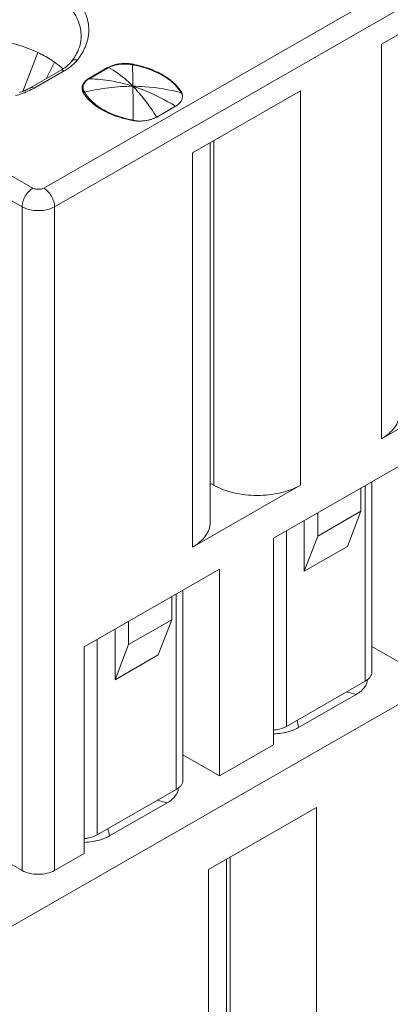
# Model space of a CAD drawing. Header units: centimetres. Extents: x -24.5 to 49.7, y -16.6 to 18.4.
# Tile 47 of 248: x -15.229 to -14.888, y -11.371 to -10.466. Entities that reach past the tile are written whole.
import ezdxf

# ---------------------------------------------------------------- set-up
doc = ezdxf.new("R2010")
doc.units = ezdxf.units.CM
doc.header["$MEASUREMENT"] = 0
doc.layers.add('layer 1', color=7, linetype='Continuous')

msp = doc.modelspace()

# ---------------------------------------------------------------- linework, layer by layer
at = {"layer": 'layer 1', "color": 1, "lineweight": 0}
msp.add_open_spline([(24.98821, 18.39808), (24.98821, 18.39808), (24.98821, -16.60193), (24.98821, -16.60193), (24.98821, -16.60193), (-24.51772, -16.60193), (-24.51772, -16.60193), (-24.51772, -16.60193), (-24.51772, 18.39808), (-24.51772, 18.39808), (-24.51772, 18.39808), (24.98821, 18.39808), (24.98821, 18.39808)], degree=3, knots=[0, 0, 0, 0, 0.25, 0.25, 0.25, 0.5, 0.5, 0.5, 0.75, 0.75, 0.75, 1, 1, 1, 1], dxfattribs=at)
at = {"layer": 'layer 1', "color": 5, "lineweight": 0}
msp.add_open_spline([(-23.26688, 17.18067), (-23.26688, 17.18067), (-23.26688, -15.60944), (-23.26688, -15.60944), (-23.26688, -15.60944), (23.98644, -15.60944), (23.98644, -15.60944)], degree=3, knots=[0, 0, 0, 0, 0.5, 0.5, 0.5, 1, 1, 1, 1], dxfattribs=at)
at = {"layer": 'layer 1', "lineweight": 9}
for points in [[(-15.1136, -11.88825), (-15.1136, -11.88825), (-7.7056, -7.63919), (-7.7056, -7.63919)], [(-7.69027, -7.64798), (-7.69027, -7.64798), (-15.09828, -11.89705), (-15.09828, -11.89705)], [(-15.01708, -11.94361), (-15.01708, -11.94361), (-7.61107, -7.6957), (-7.61107, -7.6957)], [(-7.57273, -7.75186), (-7.57273, -7.75186), (-14.96955, -11.9945), (-14.96955, -11.9945)], [(-14.93426, -12.08187), (-14.93426, -12.08187), (-7.53905, -7.84015), (-7.53905, -7.84015)], [(-14.9151, -12.1313), (-14.9151, -12.1313), (-7.52411, -7.89201), (-7.52411, -7.89201)], [(-15.2065, -10.62087), (-15.2065, -10.62087), (-13.46242, -9.62051), (-13.46242, -9.62051)], [(-13.45249, -9.63772), (-13.45249, -9.63772), (-15.19656, -10.63809), (-15.19656, -10.63809)], [(-13.25869, -10.16534), (-13.25869, -10.16534), (-15.36054, -11.37091), (-15.36054, -11.37091)], [(-14.79657, -10.43168), (-14.79657, -10.43168), (-14.89594, -10.48868), (-14.89594, -10.48868)], [(-14.89594, -10.85132), (-14.89594, -10.85132), (-14.89594, -10.48868), (-14.89594, -10.48868)], [(-15.42885, -10.49904), (-15.42885, -10.49904), (-15.21644, -10.62087), (-15.21644, -10.62087)], [(-15.21206, -10.49625), (-15.21206, -10.49625), (-15.22582, -10.53201), (-15.22582, -10.53201)], [(-15.19673, -10.50504), (-15.19673, -10.50504), (-15.20432, -10.52038), (-15.20432, -10.52038)], [(-15.18113, -10.50461), (-15.18024, -10.5035), (-15.17939, -10.50235), (-15.1786, -10.50116)], [(-15.12691, -10.50667), (-15.12872, -10.50645), (-15.13055, -10.50636), (-15.13237, -10.50639)], [(-15.12486, -10.50764), (-15.12558, -10.5075), (-15.1263, -10.50738), (-15.12702, -10.50728)], [(-15.12476, -10.50698), (-15.12547, -10.50686), (-15.12619, -10.50675), (-15.12691, -10.50667)], [(-15.12474, -10.51305), (-15.12477, -10.51125), (-15.12481, -10.50944), (-15.12486, -10.50764)], [(-15.12408, -10.50779), (-15.12434, -10.50774), (-15.1246, -10.50769), (-15.12486, -10.50764)], [(-15.12393, -10.50714), (-15.1242, -10.50709), (-15.12448, -10.50703), (-15.12476, -10.50698)], [(-15.12393, -10.50714), (-15.12393, -10.50714), (-15.12393, -10.50764), (-15.12393, -10.50764)], [(-15.21886, -10.52872), (-15.21886, -10.52872), (-15.19119, -10.51285), (-15.19119, -10.51285)], [(-15.1877, -10.51319), (-15.1877, -10.51319), (-15.21536, -10.52906), (-15.21536, -10.52906)], [(-15.19119, -10.51285), (-15.19038, -10.51238), (-15.18958, -10.5119), (-15.1888, -10.51138)], [(-15.18874, -10.51142), (-15.18889, -10.51128), (-15.18903, -10.51114), (-15.18919, -10.51101)], [(-15.14774, -10.51022), (-15.14774, -10.51022), (-15.16464, -10.51991), (-15.16464, -10.51991)], [(-15.16424, -10.52007), (-15.16424, -10.52007), (-15.14783, -10.51065), (-15.14783, -10.51065)], [(-15.14706, -10.51023), (-15.14733, -10.51037), (-15.14759, -10.51052), (-15.14785, -10.51067)], [(-15.14776, -10.51023), (-15.14776, -10.51023), (-15.14783, -10.51065), (-15.14783, -10.51065)], [(-15.14724, -10.50994), (-15.14741, -10.51003), (-15.14757, -10.51012), (-15.14774, -10.51022)], [(-15.12451, -10.52733), (-15.12457, -10.52258), (-15.12465, -10.51782), (-15.12474, -10.51305)], [(-15.22637, -10.63809), (-15.22637, -10.63809), (-15.43518, -10.51832), (-15.43518, -10.51832)], [(-15.16464, -10.51991), (-15.16485, -10.52003), (-15.16506, -10.52017), (-15.16528, -10.52029)], [(-15.16424, -10.52007), (-15.16451, -10.52022), (-15.16476, -10.52037), (-15.16502, -10.52052)], [(-15.16429, -10.52054), (-15.16454, -10.52054), (-15.16478, -10.52053), (-15.16502, -10.52052)], [(-15.16464, -10.51991), (-15.16464, -10.51991), (-15.16464, -10.52052), (-15.16464, -10.52052)], [(-15.16424, -10.52052), (-15.16424, -10.52052), (-15.16424, -10.52007), (-15.16424, -10.52007)], [(-15.23261, -10.53595), (-15.23051, -10.53539), (-15.22844, -10.53476), (-15.2264, -10.53404)], [(-15.21793, -10.53045), (-15.21706, -10.53), (-15.21621, -10.52954), (-15.21536, -10.52906)], [(-15.17125, -10.52816), (-15.1713, -10.52849), (-15.17132, -10.52883), (-15.17132, -10.52917)], [(-15.1707, -10.5322), (-15.17055, -10.53257), (-15.17037, -10.53293), (-15.17017, -10.53327)], [(-15.17039, -10.52775), (-15.17041, -10.52796), (-15.17042, -10.52816), (-15.17042, -10.52837)], [(-15.17042, -10.53217), (-15.17042, -10.53217), (-15.17042, -10.52837), (-15.17042, -10.52837)], [(-15.17042, -10.52837), (-15.17042, -10.52855), (-15.17041, -10.52873), (-15.1704, -10.52891)], [(-15.17017, -10.53327), (-15.17012, -10.53337), (-15.17005, -10.53348), (-15.17, -10.53357)], [(-15.16956, -10.53357), (-15.16956, -10.53357), (-15.16956, -10.53168), (-15.16956, -10.53168)], [(-15.16956, -10.53168), (-15.16949, -10.53181), (-15.16941, -10.53194), (-15.16934, -10.53208)], [(-15.16934, -10.53208), (-15.16927, -10.53221), (-15.1692, -10.53235), (-15.16912, -10.53248)], [(-15.16912, -10.53248), (-15.16904, -10.53262), (-15.16896, -10.53276), (-15.16889, -10.53289)], [(-15.08013, -10.53329), (-15.08028, -10.53303), (-15.08044, -10.53278), (-15.08059, -10.53253)], [(-15.08027, -10.53329), (-15.08027, -10.53329), (-15.08027, -10.53218), (-15.08027, -10.53218)], [(-15.0799, -10.53371), (-15.07998, -10.53357), (-15.08006, -10.53343), (-15.08013, -10.53329)], [(-15.07946, -10.53456), (-15.0796, -10.53427), (-15.07975, -10.53399), (-15.0799, -10.53371)], [(-15.07924, -10.53451), (-15.07914, -10.53485), (-15.07908, -10.5352), (-15.07903, -10.53556)], [(-14.97048, -10.53143), (-14.97048, -10.53143), (-15.06985, -10.58843), (-15.06985, -10.58843)], [(-14.97048, -10.53143), (-14.97048, -10.53143), (-14.97048, -10.89408), (-14.97048, -10.89408)], [(-15.16447, -10.54042), (-15.164, -10.54088), (-15.16352, -10.54133), (-15.16303, -10.54178)], [(-15.08531, -10.54567), (-15.08531, -10.54567), (-15.10263, -10.5556), (-15.10263, -10.5556)], [(-15.12634, -10.55861), (-15.12453, -10.55898), (-15.1227, -10.55921), (-15.12086, -10.55931)], [(-15.12625, -10.55813), (-15.12556, -10.55827), (-15.12486, -10.55841), (-15.12417, -10.55854)], [(-15.12417, -10.55854), (-15.12417, -10.55854), (-15.12273, -10.55881), (-15.12273, -10.55881)], [(-15.12273, -10.55881), (-15.12273, -10.55881), (-15.122, -10.55896), (-15.122, -10.55896)], [(-15.12086, -10.55931), (-15.11995, -10.55936), (-15.11903, -10.55938), (-15.11812, -10.55936)], [(-15.11941, -10.55934), (-15.11941, -10.55934), (-15.11808, -10.5594), (-15.11808, -10.5594)], [(-15.05339, -10.57899), (-15.05339, -10.57899), (-15.05339, -10.92828), (-15.05339, -10.92828)], [(-15.04997, -10.57704), (-15.04997, -10.57704), (-15.04997, -10.89408), (-15.04997, -10.89408)], [(-15.06985, -10.95108), (-15.06985, -10.95108), (-15.06985, -10.58843), (-15.06985, -10.58843)], [(-15.22637, -11.24825), (-15.22637, -11.24825), (-15.22637, -10.63809), (-15.22637, -10.63809)], [(-15.19656, -10.63809), (-15.19656, -10.63809), (-15.19656, -11.24825), (-15.19656, -11.24825)], [(-14.89594, -10.85132), (-14.89594, -10.85132), (-14.79657, -10.79433), (-14.79657, -10.79433)], [(-14.8711, -10.87161), (-14.8711, -10.87161), (-14.99532, -10.94286), (-14.99532, -10.94286)], [(-15.06985, -10.95108), (-15.06985, -10.95108), (-14.97048, -10.89408), (-14.97048, -10.89408)], [(-14.91482, -10.91801), (-14.91482, -10.91801), (-14.91482, -10.89669), (-14.91482, -10.89669)], [(-14.91083, -11.07415), (-14.91083, -11.07415), (-14.91083, -10.8944), (-14.91083, -10.8944)], [(-14.90469, -11.06563), (-14.90469, -11.06563), (-14.90469, -10.89088), (-14.90469, -10.89088)], [(-14.95458, -10.94081), (-14.95458, -10.94081), (-14.91482, -10.91801), (-14.91482, -10.91801)], [(-14.95458, -10.91949), (-14.95458, -10.91949), (-14.95458, -10.94081), (-14.95458, -10.94081)], [(-14.92725, -10.95042), (-14.92725, -10.95042), (-14.91482, -10.91801), (-14.91482, -10.91801)], [(-14.967, -10.92662), (-14.967, -10.92662), (-14.967, -10.97322), (-14.967, -10.97322)], [(-14.99532, -10.94286), (-14.99532, -10.94286), (-14.99532, -11.13282), (-14.99532, -11.13282)], [(-14.98341, -10.93603), (-14.98341, -10.93603), (-14.98338, -11.11576), (-14.98338, -11.11576)], [(-14.95458, -10.94081), (-14.95458, -10.94081), (-14.967, -10.97322), (-14.967, -10.97322)], [(-14.967, -10.97322), (-14.967, -10.97322), (-14.92725, -10.95042), (-14.92725, -10.95042)], [(-15.04501, -10.97137), (-15.04501, -10.97137), (-15.16923, -11.04261), (-15.16923, -11.04261)], [(-15.04501, -11.16132), (-15.04501, -11.16132), (-15.04501, -10.97137), (-15.04501, -10.97137)], [(-15.08874, -11.01776), (-15.08874, -11.01776), (-15.08874, -10.99645), (-15.08874, -10.99645)], [(-15.08474, -11.1739), (-15.08474, -11.1739), (-15.08474, -10.99415), (-15.08474, -10.99415)], [(-15.0786, -11.16538), (-15.0786, -11.16538), (-15.0786, -10.99063), (-15.0786, -10.99063)], [(-15.12849, -11.04056), (-15.12849, -11.04056), (-15.08874, -11.01776), (-15.08874, -11.01776)], [(-15.12849, -11.01924), (-15.12849, -11.01924), (-15.12849, -11.04056), (-15.12849, -11.04056)], [(-15.10116, -11.05017), (-15.10116, -11.05017), (-15.08874, -11.01776), (-15.08874, -11.01776)], [(-15.14091, -11.02637), (-15.14091, -11.02637), (-15.14091, -11.07297), (-15.14091, -11.07297)], [(-15.16923, -11.04261), (-15.16923, -11.04261), (-15.16923, -11.23257), (-15.16923, -11.23257)], [(-15.15733, -11.03578), (-15.15733, -11.03578), (-15.15729, -11.21551), (-15.15729, -11.21551)], [(-15.12849, -11.04056), (-15.12849, -11.04056), (-15.14091, -11.07297), (-15.14091, -11.07297)], [(-14.8711, -11.06157), (-14.8711, -11.06157), (-14.90469, -11.0423), (-14.90469, -11.0423)], [(-15.14091, -11.07297), (-15.14091, -11.07297), (-15.10116, -11.05017), (-15.10116, -11.05017)], [(-14.98338, -11.11576), (-14.98338, -11.11576), (-14.91087, -11.07417), (-14.91087, -11.07417)], [(-14.91915, -11.08639), (-14.91915, -11.08639), (-14.97212, -11.11677), (-14.97212, -11.11677)], [(-14.91915, -11.08639), (-14.92216, -11.08556), (-14.92518, -11.08475), (-14.92821, -11.08399)], [(-14.97212, -11.11677), (-14.97262, -11.11453), (-14.97313, -11.11229), (-14.97365, -11.11005)], [(-14.99531, -11.12265), (-14.9928, -11.12259), (-14.9903, -11.12236), (-14.98782, -11.12198)], [(-14.99532, -11.13282), (-14.99532, -11.13282), (-15.04501, -11.16132), (-15.04501, -11.16132)], [(-15.0786, -11.14205), (-15.0786, -11.14205), (-15.04501, -11.16132), (-15.04501, -11.16132)], [(-15.15729, -11.21551), (-15.15729, -11.21551), (-15.08478, -11.17393), (-15.08478, -11.17393)], [(-15.09306, -11.18614), (-15.09306, -11.18614), (-15.14603, -11.21652), (-15.14603, -11.21652)], [(-15.09306, -11.18614), (-15.09607, -11.1853), (-15.09909, -11.1845), (-15.10212, -11.18374)], [(-14.95557, -11.19043), (-14.95557, -11.19043), (-15.05495, -11.24744), (-15.05495, -11.24744)], [(-14.95557, -11.19043), (-14.95557, -11.19043), (-14.95557, -11.6682), (-14.95557, -11.6682)], [(-15.22637, -11.24825), (-15.22637, -11.24825), (-15.28849, -11.21262), (-15.28849, -11.21262)], [(-15.14603, -11.21652), (-15.14653, -11.21428), (-15.14704, -11.21204), (-15.14756, -11.2098)], [(-15.16922, -11.22241), (-15.16672, -11.22234), (-15.16421, -11.22212), (-15.16173, -11.22173)], [(-15.16923, -11.23257), (-15.16923, -11.23257), (-15.19656, -11.24825), (-15.19656, -11.24825)], [(-15.03848, -11.23799), (-15.03848, -11.23799), (-15.03848, -11.7024), (-15.03848, -11.7024)], [(-15.03507, -11.6682), (-15.03507, -11.6682), (-15.03507, -11.23604), (-15.03507, -11.23604)], [(-15.05495, -11.72521), (-15.05495, -11.72521), (-15.05495, -11.24744), (-15.05495, -11.24744)]]:
    msp.add_open_spline(points, degree=3, dxfattribs=at)
for points, knots in [([(-15.16712, -10.48793), (-15.16627, -10.48535), (-15.16566, -10.48267), (-15.16535, -10.47996), (-15.16504, -10.4773), (-15.165, -10.47461), (-15.16525, -10.47194), (-15.16551, -10.46924), (-15.16605, -10.46656), (-15.16685, -10.46397), (-15.16768, -10.46127), (-15.16878, -10.45866), (-15.1701, -10.45616), (-15.173, -10.4507), (-15.17694, -10.44581), (-15.18139, -10.44151), (-15.18652, -10.43656), (-15.19233, -10.4324), (-15.19847, -10.42883), (-15.20541, -10.42479), (-15.21277, -10.42152), (-15.22033, -10.41886), (-15.2286, -10.41595), (-15.2371, -10.41376), (-15.24572, -10.41217), (-15.26392, -10.40884), (-15.28269, -10.40818), (-15.30105, -10.41002)], [0, 0, 0, 0, 0.111111, 0.111111, 0.111111, 0.222222, 0.222222, 0.222222, 0.333333, 0.333333, 0.333333, 0.444444, 0.444444, 0.444444, 0.555556, 0.555556, 0.555556, 0.666667, 0.666667, 0.666667, 0.777778, 0.777778, 0.777778, 0.888889, 0.888889, 0.888889, 1, 1, 1, 1]), ([(-15.17211, -10.48128), (-15.17211, -10.47669), (-15.17303, -10.47207), (-15.17469, -10.46777), (-15.17649, -10.46309), (-15.17915, -10.45878), (-15.18229, -10.4549), (-15.18586, -10.45051), (-15.19006, -10.44666), (-15.19458, -10.44328), (-15.19969, -10.43945), (-15.20521, -10.43622), (-15.21095, -10.43345), (-15.21729, -10.4304), (-15.22389, -10.42791), (-15.23063, -10.42589), (-15.23786, -10.42373), (-15.24525, -10.4221), (-15.25271, -10.42095), (-15.26046, -10.41976), (-15.26828, -10.41907), (-15.27612, -10.41886), (-15.28401, -10.41866), (-15.29192, -10.41895), (-15.29977, -10.41974)], [0, 0, 0, 0, 0.125, 0.125, 0.125, 0.25, 0.25, 0.25, 0.375, 0.375, 0.375, 0.5, 0.5, 0.5, 0.625, 0.625, 0.625, 0.75, 0.75, 0.75, 0.875, 0.875, 0.875, 1, 1, 1, 1]), ([(-15.21206, -10.49625), (-15.2182, -10.49336), (-15.2246, -10.491), (-15.23111, -10.48907), (-15.23807, -10.48701), (-15.24517, -10.48545), (-15.25234, -10.48433), (-15.26728, -10.48199), (-15.28256, -10.48152), (-15.29759, -10.48285)], [0, 0, 0, 0, 0.333333, 0.333333, 0.333333, 0.666667, 0.666667, 0.666667, 1, 1, 1, 1]), ([(-15.17624, -10.49721), (-15.17492, -10.49469), (-15.17385, -10.49201), (-15.17313, -10.48924), (-15.17246, -10.48664), (-15.17211, -10.48396), (-15.17211, -10.48128)], [0, 0, 0, 0, 0.5, 0.5, 0.5, 1, 1, 1, 1]), ([(-15.17564, -10.50324), (-15.17468, -10.50204), (-15.17377, -10.50081), (-15.17291, -10.49953), (-15.17049, -10.49594), (-15.16848, -10.49203), (-15.16712, -10.48793)], [0, 0, 0, 0, 0.5, 0.5, 0.5, 1, 1, 1, 1]), ([(-15.19673, -10.50504), (-15.19789, -10.50422), (-15.19907, -10.50343), (-15.20027, -10.50268), (-15.20406, -10.50028), (-15.20801, -10.49814), (-15.21206, -10.49625)], [0, 0, 0, 0, 0.5, 0.5, 0.5, 1, 1, 1, 1]), ([(-15.1786, -10.50116), (-15.17838, -10.50083), (-15.17816, -10.5005), (-15.17796, -10.50017), (-15.17735, -10.4992), (-15.17677, -10.49822), (-15.17624, -10.49721)], [0, 0, 0, 0, 0.5, 0.5, 0.5, 1, 1, 1, 1]), ([(-15.18919, -10.51101), (-15.18976, -10.51048), (-15.19035, -10.50997), (-15.19096, -10.50946), (-15.19281, -10.5079), (-15.19474, -10.50642), (-15.19673, -10.50504)], [0, 0, 0, 0, 0.5, 0.5, 0.5, 1, 1, 1, 1]), ([(-15.18113, -10.50461), (-15.18161, -10.50521), (-15.18212, -10.5058), (-15.18265, -10.50635), (-15.18449, -10.50826), (-15.18659, -10.50993), (-15.1888, -10.51138)], [0, 0, 0, 0, 0.5, 0.5, 0.5, 1, 1, 1, 1]), ([(-15.183, -10.51015), (-15.18262, -10.50989), (-15.18226, -10.5096), (-15.18189, -10.50932), (-15.18084, -10.5085), (-15.17982, -10.50764), (-15.17885, -10.50672)], [0, 0, 0, 0, 0.5, 0.5, 0.5, 1, 1, 1, 1]), ([(-15.18113, -10.50461), (-15.18056, -10.5039), (-15.1797, -10.5034), (-15.17879, -10.50317), (-15.17775, -10.50289), (-15.17666, -10.50298), (-15.17564, -10.50324)], [0, 0, 0, 0, 0.5, 0.5, 0.5, 1, 1, 1, 1]), ([(-15.17885, -10.50672), (-15.17856, -10.50644), (-15.17827, -10.50615), (-15.17798, -10.50587), (-15.17716, -10.50504), (-15.17637, -10.50416), (-15.17564, -10.50324)], [0, 0, 0, 0, 0.5, 0.5, 0.5, 1, 1, 1, 1]), ([(-15.14067, -10.50746), (-15.14126, -10.50761), (-15.14186, -10.50778), (-15.14245, -10.50796), (-15.1441, -10.50847), (-15.14572, -10.50912), (-15.14724, -10.50994)], [0, 0, 0, 0, 0.5, 0.5, 0.5, 1, 1, 1, 1]), ([(-15.14102, -10.50794), (-15.14157, -10.50808), (-15.14211, -10.50823), (-15.14265, -10.5084), (-15.14417, -10.50888), (-15.14566, -10.50948), (-15.14706, -10.51023)], [0, 0, 0, 0, 0.5, 0.5, 0.5, 1, 1, 1, 1]), ([(-15.12702, -10.50728), (-15.13052, -10.50676), (-15.13412, -10.50676), (-15.13762, -10.50726), (-15.13876, -10.50743), (-15.1399, -10.50766), (-15.14102, -10.50794)], [0, 0, 0, 0, 0.5, 0.5, 0.5, 1, 1, 1, 1]), ([(-15.13237, -10.50639), (-15.13308, -10.50641), (-15.13379, -10.50644), (-15.1345, -10.50649), (-15.13658, -10.50665), (-15.13865, -10.50696), (-15.14067, -10.50746)], [0, 0, 0, 0, 0.5, 0.5, 0.5, 1, 1, 1, 1]), ([(-15.08704, -10.52478), (-15.09167, -10.52046), (-15.09719, -10.5171), (-15.10298, -10.51444), (-15.10973, -10.51135), (-15.11684, -10.50921), (-15.12408, -10.50779)], [0, 0, 0, 0, 0.5, 0.5, 0.5, 1, 1, 1, 1]), ([(-15.08027, -10.53218), (-15.08429, -10.52572), (-15.09051, -10.52068), (-15.09718, -10.51685), (-15.10117, -10.51455), (-15.10533, -10.5127), (-15.10961, -10.51114), (-15.11427, -10.50946), (-15.11907, -10.50814), (-15.12393, -10.50714)], [0, 0, 0, 0, 0.333333, 0.333333, 0.333333, 0.666667, 0.666667, 0.666667, 1, 1, 1, 1]), ([(-15.1877, -10.51319), (-15.18827, -10.51286), (-15.18891, -10.51259), (-15.18959, -10.51253), (-15.19014, -10.51249), (-15.19072, -10.51258), (-15.19119, -10.51285)], [0, 0, 0, 0, 0.5, 0.5, 0.5, 1, 1, 1, 1]), ([(-15.1877, -10.51319), (-15.18728, -10.51295), (-15.18687, -10.51271), (-15.18646, -10.51246), (-15.18528, -10.51174), (-15.18412, -10.51097), (-15.183, -10.51015)], [0, 0, 0, 0, 0.5, 0.5, 0.5, 1, 1, 1, 1]), ([(-15.12451, -10.52733), (-15.12633, -10.52546), (-15.1282, -10.52365), (-15.13015, -10.52191), (-15.13527, -10.51733), (-15.1409, -10.51323), (-15.14706, -10.51023)], [0, 0, 0, 0, 0.5, 0.5, 0.5, 1, 1, 1, 1]), ([(-15.16944, -10.52397), (-15.16969, -10.52429), (-15.16991, -10.52463), (-15.17012, -10.52498), (-15.17069, -10.52595), (-15.17111, -10.52705), (-15.17125, -10.52816)], [0, 0, 0, 0, 0.5, 0.5, 0.5, 1, 1, 1, 1]), ([(-15.16502, -10.52052), (-15.16646, -10.52142), (-15.1678, -10.5225), (-15.16882, -10.52388), (-15.16965, -10.52502), (-15.17026, -10.52636), (-15.17039, -10.52775)], [0, 0, 0, 0, 0.5, 0.5, 0.5, 1, 1, 1, 1]), ([(-15.16528, -10.52029), (-15.1657, -10.52056), (-15.16611, -10.52084), (-15.16651, -10.52114), (-15.16761, -10.52194), (-15.16862, -10.52289), (-15.16944, -10.52397)], [0, 0, 0, 0, 0.5, 0.5, 0.5, 1, 1, 1, 1]), ([(-15.16429, -10.52054), (-15.15763, -10.52069), (-15.15097, -10.52134), (-15.1444, -10.52246), (-15.13767, -10.52361), (-15.13101, -10.52526), (-15.12451, -10.52733)], [0, 0, 0, 0, 0.5, 0.5, 0.5, 1, 1, 1, 1]), ([(-15.08059, -10.53253), (-15.08101, -10.53185), (-15.08146, -10.53118), (-15.08193, -10.53052), (-15.08343, -10.52844), (-15.08517, -10.52653), (-15.08704, -10.52478)], [0, 0, 0, 0, 0.5, 0.5, 0.5, 1, 1, 1, 1]), ([(-15.22353, -10.53109), (-15.22394, -10.53128), (-15.22437, -10.53147), (-15.22479, -10.53165), (-15.22609, -10.5322), (-15.22742, -10.53271), (-15.22876, -10.53318)], [0, 0, 0, 0, 0.5, 0.5, 0.5, 1, 1, 1, 1]), ([(-15.2264, -10.53404), (-15.22565, -10.53378), (-15.22491, -10.53351), (-15.22418, -10.53322), (-15.22205, -10.5324), (-15.21996, -10.53148), (-15.21793, -10.53045)], [0, 0, 0, 0, 0.5, 0.5, 0.5, 1, 1, 1, 1]), ([(-15.21886, -10.52872), (-15.21923, -10.52893), (-15.21959, -10.52913), (-15.21997, -10.52934), (-15.22113, -10.52996), (-15.22232, -10.53055), (-15.22353, -10.53109)], [0, 0, 0, 0, 0.5, 0.5, 0.5, 1, 1, 1, 1]), ([(-15.21886, -10.52872), (-15.21839, -10.52844), (-15.2178, -10.52836), (-15.21725, -10.5284), (-15.21658, -10.52847), (-15.21594, -10.52873), (-15.21536, -10.52906)], [0, 0, 0, 0, 0.5, 0.5, 0.5, 1, 1, 1, 1]), ([(-15.17132, -10.52917), (-15.17132, -10.52994), (-15.1712, -10.53072), (-15.17097, -10.53146), (-15.17089, -10.53171), (-15.1708, -10.53196), (-15.1707, -10.5322)], [0, 0, 0, 0, 0.5, 0.5, 0.5, 1, 1, 1, 1]), ([(-15.1704, -10.52891), (-15.17038, -10.52914), (-15.17034, -10.52938), (-15.1703, -10.52961), (-15.17016, -10.53033), (-15.16991, -10.53103), (-15.16956, -10.53168)], [0, 0, 0, 0, 0.5, 0.5, 0.5, 1, 1, 1, 1]), ([(-15.17, -10.53357), (-15.16962, -10.53417), (-15.16923, -10.53475), (-15.16882, -10.53533), (-15.16752, -10.53715), (-15.16605, -10.53884), (-15.16447, -10.54042)], [0, 0, 0, 0, 0.5, 0.5, 0.5, 1, 1, 1, 1]), ([(-15.16889, -10.53289), (-15.16159, -10.53103), (-15.15417, -10.52961), (-15.1467, -10.52868), (-15.13934, -10.52776), (-15.13192, -10.5273), (-15.12451, -10.52733)], [0, 0, 0, 0, 0.5, 0.5, 0.5, 1, 1, 1, 1]), ([(-15.16889, -10.53289), (-15.16845, -10.53365), (-15.16799, -10.53438), (-15.16749, -10.5351), (-15.1659, -10.5374), (-15.16402, -10.5395), (-15.16199, -10.5414)], [0, 0, 0, 0, 0.5, 0.5, 0.5, 1, 1, 1, 1]), ([(-15.12451, -10.52733), (-15.12081, -10.52735), (-15.11711, -10.52749), (-15.11342, -10.52774), (-15.10219, -10.52853), (-15.09101, -10.53042), (-15.08013, -10.53329)], [0, 0, 0, 0, 0.5, 0.5, 0.5, 1, 1, 1, 1]), ([(-15.12451, -10.52733), (-15.12116, -10.52841), (-15.11784, -10.5296), (-15.11456, -10.53089), (-15.1044, -10.53491), (-15.09463, -10.53996), (-15.08531, -10.54567)], [0, 0, 0, 0, 0.5, 0.5, 0.5, 1, 1, 1, 1]), ([(-15.12417, -10.55854), (-15.12419, -10.55558), (-15.12422, -10.55262), (-15.12425, -10.54966), (-15.12433, -10.54222), (-15.12441, -10.53478), (-15.12451, -10.52733)], [0, 0, 0, 0, 0.5, 0.5, 0.5, 1, 1, 1, 1]), ([(-15.12451, -10.52733), (-15.12057, -10.5314), (-15.1169, -10.53572), (-15.11344, -10.54019), (-15.10961, -10.54516), (-15.10602, -10.55032), (-15.10263, -10.5556)], [0, 0, 0, 0, 0.5, 0.5, 0.5, 1, 1, 1, 1]), ([(-15.07903, -10.53556), (-15.07883, -10.53645), (-15.07891, -10.53741), (-15.07912, -10.53832), (-15.07935, -10.53927), (-15.07974, -10.54018), (-15.08025, -10.54101), (-15.08081, -10.54194), (-15.08151, -10.54277), (-15.08231, -10.5435), (-15.08322, -10.54435), (-15.08425, -10.54506), (-15.08531, -10.54567)], [0, 0, 0, 0, 0.25, 0.25, 0.25, 0.5, 0.5, 0.5, 0.75, 0.75, 0.75, 1, 1, 1, 1]), ([(-15.08027, -10.53218), (-15.08016, -10.53237), (-15.08004, -10.53256), (-15.07994, -10.53275), (-15.07964, -10.53331), (-15.07939, -10.5339), (-15.07924, -10.53451)], [0, 0, 0, 0, 0.5, 0.5, 0.5, 1, 1, 1, 1]), ([(-15.07902, -10.53559), (-15.07905, -10.53551), (-15.07908, -10.53542), (-15.07912, -10.53534), (-15.07923, -10.53508), (-15.07933, -10.53481), (-15.07946, -10.53456)], [0, 0, 0, 0, 0.5, 0.5, 0.5, 1, 1, 1, 1]), ([(-15.16303, -10.54178), (-15.15837, -10.546), (-15.15289, -10.54932), (-15.14714, -10.55196), (-15.14049, -10.55501), (-15.13347, -10.55715), (-15.12634, -10.55861)], [0, 0, 0, 0, 0.5, 0.5, 0.5, 1, 1, 1, 1]), ([(-15.16199, -10.5414), (-15.1575, -10.54559), (-15.15218, -10.54888), (-15.14658, -10.55149), (-15.14009, -10.55454), (-15.13323, -10.55666), (-15.12625, -10.55813)], [0, 0, 0, 0, 0.5, 0.5, 0.5, 1, 1, 1, 1]), ([(-15.122, -10.55896), (-15.12157, -10.55903), (-15.12114, -10.5591), (-15.12072, -10.55917), (-15.12028, -10.55924), (-15.11984, -10.55931), (-15.11941, -10.55934)], [0, 0, 0, 0, 0.5, 0.5, 0.5, 1, 1, 1, 1]), ([(-15.10569, -10.55705), (-15.10663, -10.55742), (-15.10758, -10.55773), (-15.10855, -10.55801), (-15.10956, -10.55829), (-15.11059, -10.55852), (-15.11162, -10.55871), (-15.11268, -10.55891), (-15.11375, -10.55906), (-15.11483, -10.55918), (-15.11592, -10.5593), (-15.11702, -10.55938), (-15.11812, -10.55936)], [0, 0, 0, 0, 0.25, 0.25, 0.25, 0.5, 0.5, 0.5, 0.75, 0.75, 0.75, 1, 1, 1, 1]), ([(-15.10569, -10.55705), (-15.10543, -10.55695), (-15.10515, -10.55683), (-15.10488, -10.55672), (-15.10412, -10.55638), (-15.10336, -10.55602), (-15.10263, -10.5556)], [0, 0, 0, 0, 0.5, 0.5, 0.5, 1, 1, 1, 1]), ([(-15.22637, -10.63809), (-15.22637, -10.63645), (-15.22609, -10.63482), (-15.22562, -10.63325), (-15.2251, -10.63151), (-15.22437, -10.62984), (-15.22347, -10.62828), (-15.22256, -10.62671), (-15.22148, -10.62525), (-15.22024, -10.62393), (-15.21912, -10.62275), (-15.21784, -10.62168), (-15.21644, -10.62087)], [0, 0, 0, 0, 0.25, 0.25, 0.25, 0.5, 0.5, 0.5, 0.75, 0.75, 0.75, 1, 1, 1, 1]), ([(-15.2065, -10.62087), (-15.20797, -10.62172), (-15.20972, -10.62205), (-15.21146, -10.62205), (-15.21321, -10.62205), (-15.21496, -10.62172), (-15.21644, -10.62087)], [0, 0, 0, 0, 0.5, 0.5, 0.5, 1, 1, 1, 1]), ([(-15.2065, -10.62087), (-15.20509, -10.62168), (-15.20382, -10.62275), (-15.20269, -10.62393), (-15.20145, -10.62524), (-15.20037, -10.62671), (-15.19948, -10.62827), (-15.19857, -10.62984), (-15.19783, -10.6315), (-15.19732, -10.63325), (-15.19685, -10.63482), (-15.19656, -10.63645), (-15.19656, -10.63809)], [0, 0, 0, 0, 0.25, 0.25, 0.25, 0.5, 0.5, 0.5, 0.75, 0.75, 0.75, 1, 1, 1, 1]), ([(-15.19656, -10.63809), (-15.19867, -10.6393), (-15.20101, -10.64014), (-15.2034, -10.64071), (-15.20605, -10.64133), (-15.20875, -10.64163), (-15.21146, -10.64163), (-15.21418, -10.64163), (-15.21689, -10.64133), (-15.21953, -10.64071), (-15.22192, -10.64014), (-15.22425, -10.6393), (-15.22637, -10.63809)], [0, 0, 0, 0, 0.25, 0.25, 0.25, 0.5, 0.5, 0.5, 0.75, 0.75, 0.75, 1, 1, 1, 1]), ([(-14.89594, -10.85132), (-14.89348, -10.84991), (-14.89111, -10.84829), (-14.88896, -10.84644), (-14.88702, -10.84478), (-14.88525, -10.84293), (-14.88376, -10.84086), (-14.88241, -10.83901), (-14.8813, -10.83698), (-14.88056, -10.83482), (-14.87986, -10.83279), (-14.87948, -10.83065), (-14.87948, -10.82853)], [0, 0, 0, 0, 0.25, 0.25, 0.25, 0.5, 0.5, 0.5, 0.75, 0.75, 0.75, 1, 1, 1, 1]), ([(-15.05329, -10.89267), (-15.05299, -10.89276), (-15.05269, -10.89286), (-15.05239, -10.89297), (-15.05156, -10.89327), (-15.05075, -10.89363), (-15.04997, -10.89408)], [0, 0, 0, 0, 0.5, 0.5, 0.5, 1, 1, 1, 1]), ([(-15.04997, -10.89408), (-15.04433, -10.89731), (-15.03811, -10.89956), (-15.03174, -10.90107), (-15.02468, -10.90274), (-15.01745, -10.90352), (-15.01023, -10.90352), (-15.003, -10.90352), (-14.99577, -10.90274), (-14.98871, -10.90107), (-14.98235, -10.89956), (-14.97612, -10.89731), (-14.97048, -10.89408)], [0, 0, 0, 0, 0.25, 0.25, 0.25, 0.5, 0.5, 0.5, 0.75, 0.75, 0.75, 1, 1, 1, 1]), ([(-15.06985, -10.95108), (-15.06739, -10.94966), (-15.06503, -10.94804), (-15.06286, -10.94619), (-15.06093, -10.94453), (-15.05916, -10.94268), (-15.05767, -10.94062), (-15.05633, -10.93876), (-15.05522, -10.93673), (-15.05447, -10.93457), (-15.05377, -10.93255), (-15.05339, -10.93041), (-15.05339, -10.92828)], [0, 0, 0, 0, 0.25, 0.25, 0.25, 0.5, 0.5, 0.5, 0.75, 0.75, 0.75, 1, 1, 1, 1]), ([(-14.91087, -11.07417), (-14.90995, -11.07364), (-14.90906, -11.07303), (-14.90825, -11.07234), (-14.90753, -11.07172), (-14.90686, -11.07102), (-14.9063, -11.07025), (-14.90579, -11.06956), (-14.90538, -11.0688), (-14.9051, -11.06799), (-14.90484, -11.06723), (-14.90469, -11.06642), (-14.9047, -11.06563)], [0, 0, 0, 0, 0.25, 0.25, 0.25, 0.5, 0.5, 0.5, 0.75, 0.75, 0.75, 1, 1, 1, 1]), ([(-14.91003, -11.07733), (-14.91023, -11.07776), (-14.91046, -11.07818), (-14.91071, -11.07859), (-14.91149, -11.07992), (-14.91247, -11.08113), (-14.91356, -11.08221)], [0, 0, 0, 0, 0.5, 0.5, 0.5, 1, 1, 1, 1]), ([(-14.90886, -11.0726), (-14.90888, -11.07301), (-14.90891, -11.0734), (-14.90897, -11.0738), (-14.90915, -11.07502), (-14.90952, -11.07621), (-14.91003, -11.07733)], [0, 0, 0, 0, 0.5, 0.5, 0.5, 1, 1, 1, 1]), ([(-14.91356, -11.08221), (-14.91395, -11.0826), (-14.91436, -11.08298), (-14.91477, -11.08334), (-14.91612, -11.08449), (-14.91761, -11.08551), (-14.91915, -11.08639)], [0, 0, 0, 0, 0.5, 0.5, 0.5, 1, 1, 1, 1]), ([(-14.99529, -11.11918), (-14.99419, -11.11909), (-14.99308, -11.11895), (-14.99199, -11.11875), (-14.98899, -11.11822), (-14.98601, -11.11728), (-14.98338, -11.11576)], [0, 0, 0, 0, 0.5, 0.5, 0.5, 1, 1, 1, 1]), ([(-14.97933, -11.11995), (-14.98001, -11.12018), (-14.98068, -11.12039), (-14.98136, -11.12058), (-14.98348, -11.12118), (-14.98564, -11.12165), (-14.98782, -11.12198)], [0, 0, 0, 0, 0.5, 0.5, 0.5, 1, 1, 1, 1]), ([(-14.97212, -11.11677), (-14.97266, -11.11709), (-14.97322, -11.11738), (-14.97378, -11.11766), (-14.97557, -11.11857), (-14.97743, -11.11932), (-14.97933, -11.11995)], [0, 0, 0, 0, 0.5, 0.5, 0.5, 1, 1, 1, 1]), ([(-15.08478, -11.17393), (-15.08386, -11.17339), (-15.08297, -11.17279), (-15.08217, -11.17209), (-15.08144, -11.17147), (-15.08077, -11.17078), (-15.08021, -11.17), (-15.07971, -11.16931), (-15.07929, -11.16855), (-15.07901, -11.16774), (-15.07874, -11.16698), (-15.0786, -11.16617), (-15.0786, -11.16538)], [0, 0, 0, 0, 0.25, 0.25, 0.25, 0.5, 0.5, 0.5, 0.75, 0.75, 0.75, 1, 1, 1, 1]), ([(-15.08394, -11.17708), (-15.08415, -11.17751), (-15.08437, -11.17793), (-15.08461, -11.17835), (-15.0854, -11.17967), (-15.08638, -11.18088), (-15.08747, -11.18197)], [0, 0, 0, 0, 0.5, 0.5, 0.5, 1, 1, 1, 1]), ([(-15.08277, -11.17235), (-15.08279, -11.17275), (-15.08283, -11.17315), (-15.08288, -11.17355), (-15.08306, -11.17476), (-15.08343, -11.17597), (-15.08394, -11.17708)], [0, 0, 0, 0, 0.5, 0.5, 0.5, 1, 1, 1, 1]), ([(-15.08747, -11.18197), (-15.08786, -11.18235), (-15.08827, -11.18273), (-15.08869, -11.18308), (-15.09004, -11.18424), (-15.09152, -11.18526), (-15.09306, -11.18614)], [0, 0, 0, 0, 0.5, 0.5, 0.5, 1, 1, 1, 1]), ([(-15.1692, -11.21894), (-15.16809, -11.21884), (-15.167, -11.2187), (-15.1659, -11.21851), (-15.1629, -11.21797), (-15.15993, -11.21702), (-15.15729, -11.21551)], [0, 0, 0, 0, 0.5, 0.5, 0.5, 1, 1, 1, 1]), ([(-15.15324, -11.21971), (-15.15392, -11.21993), (-15.15459, -11.22014), (-15.15528, -11.22033), (-15.1574, -11.22093), (-15.15955, -11.2214), (-15.16173, -11.22173)], [0, 0, 0, 0, 0.5, 0.5, 0.5, 1, 1, 1, 1]), ([(-15.14603, -11.21652), (-15.14658, -11.21684), (-15.14712, -11.21713), (-15.14769, -11.21742), (-15.14948, -11.21832), (-15.15134, -11.21908), (-15.15324, -11.21971)], [0, 0, 0, 0, 0.5, 0.5, 0.5, 1, 1, 1, 1]), ([(-15.22637, -11.24825), (-15.22425, -11.24946), (-15.22192, -11.2503), (-15.21953, -11.25087), (-15.21689, -11.25149), (-15.21418, -11.25179), (-15.21146, -11.25179), (-15.20876, -11.25179), (-15.20605, -11.25149), (-15.2034, -11.25087), (-15.20101, -11.2503), (-15.19868, -11.24946), (-15.19656, -11.24825)], [0, 0, 0, 0, 0.25, 0.25, 0.25, 0.5, 0.5, 0.5, 0.75, 0.75, 0.75, 1, 1, 1, 1])]:
    msp.add_open_spline(points, degree=3, knots=knots, dxfattribs=at)

doc.saveas('drawing.dxf')
